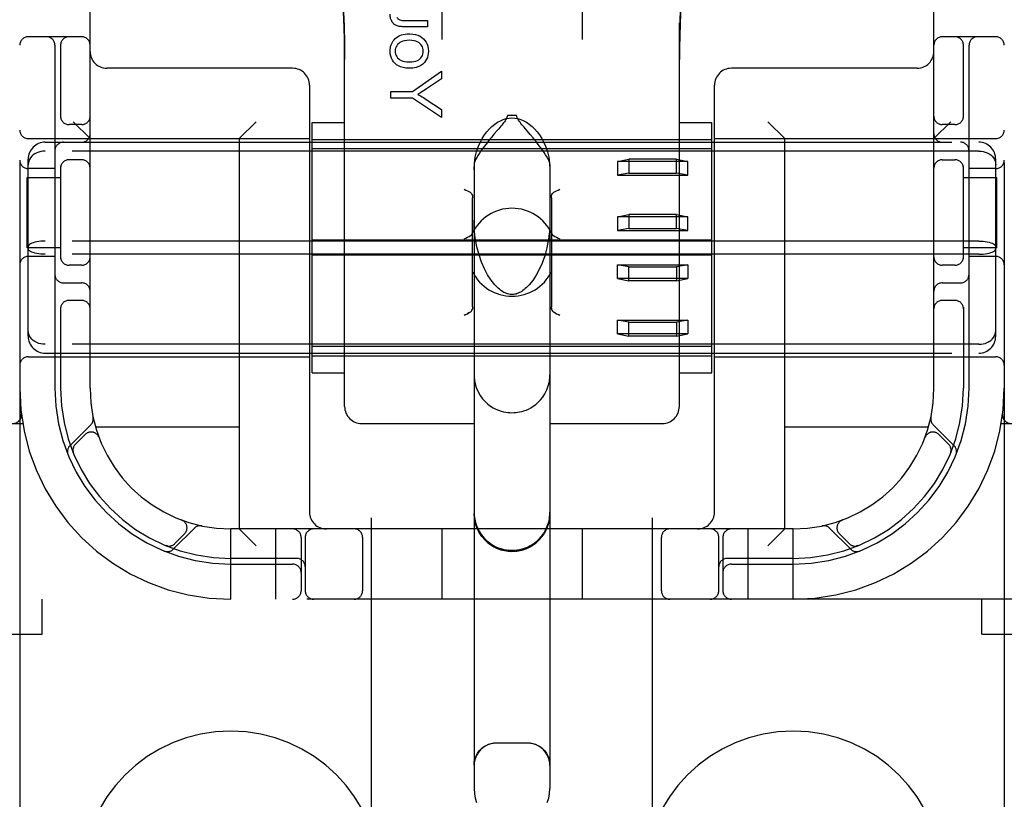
# Model space of a CAD drawing. Header units: inches. Extents: x 0 to 293, y 0 to 190.
# Tile 12 of 84: x 98.03 to 99.78, y 95.42 to 96.81. Entities that reach past the tile are written whole.
import ezdxf

# ---------------------------------------------------------------- set-up
doc = ezdxf.new("R2010")
doc.units = ezdxf.units.IN
doc.header["$LTSCALE"] = 16.12069
doc.header["$MEASUREMENT"] = 0
doc.linetypes.add('HIDDEN', pattern=[0.2, 0.1, -0.1])
doc.layers.add('DEFAULT_2', color=8, linetype='HIDDEN')

msp = doc.modelspace()

# ---------------------------------------------------------------- linework, layer by layer
at = {"layer": 'DEFAULT_2', "color": 8, "linetype": 'HIDDEN'}
for p, q in [((98.6556, 94.3094), (98.6556, 99.8099)), ((99.1556, 94.3094), (99.1556, 99.8099)), ((98.0306, 99.7766), (98.0306, 94.7766)), ((99.7806, 99.7766), (99.7806, 94.7766)), ((98.1556, 96.1516), (98.1556, 98.4016)), ((99.6556, 96.1516), (99.6556, 98.4016)), ((98.7811, 96.947), (98.7811, 96.7717)), ((99.0301, 96.947), (99.0301, 96.7717)), ((98.6081, 96.1192), (98.6081, 96.8012)), ((98.7194, 96.8055), (98.7556, 96.8055)), ((98.7556, 96.8055), (98.7556, 96.7944)), ((99.2031, 96.1192), (99.2031, 96.8012)), ((98.7556, 96.7944), (98.7152, 96.7944)), ((98.1406, 96.7766), (98.0456, 96.7766)), ((98.0931, 96.7616), (98.0931, 96.1516)), ((98.1031, 96.7616), (98.1031, 96.6324)), ((99.7656, 96.7766), (99.6706, 96.7766)), ((99.7081, 96.6324), (99.7081, 96.7616)), ((99.7181, 96.1516), (99.7181, 96.7616)), ((98.5156, 96.7206), (98.1856, 96.7206)), ((98.7285, 96.6796), (98.7804, 96.7155)), ((98.7804, 96.7155), (98.7804, 96.7016)), ((99.6256, 96.7206), (99.2956, 96.7206)), ((98.7804, 96.7016), (98.7539, 96.6842)), ((98.5456, 96.6906), (98.5456, 95.9316)), ((98.6904, 96.6676), (98.6904, 96.6796)), ((98.6904, 96.6796), (98.7285, 96.6796)), ((99.2656, 95.9316), (99.2656, 96.6906)), ((98.7285, 96.6676), (98.6904, 96.6676)), ((98.7804, 96.633), (98.7285, 96.6676)), ((98.7533, 96.6652), (98.7804, 96.6475)), ((98.7804, 96.6475), (98.7804, 96.633)), ((98.1556, 96.5956), (98.1256, 96.6256)), ((98.4206, 96.5956), (98.4506, 96.6256)), ((98.5506, 96.1789), (98.5506, 96.6244)), ((98.5506, 96.6244), (98.6081, 96.6244)), ((98.8974, 96.6369), (98.9056, 96.637)), ((98.9138, 96.6369), (98.8974, 96.6369)), ((98.9138, 96.6369), (98.9056, 96.637)), ((99.2031, 96.6244), (99.2606, 96.6244)), ((99.2606, 96.1789), (99.2606, 96.6244)), ((99.3906, 96.5956), (99.3606, 96.6256)), ((99.6556, 96.5956), (99.6856, 96.6256)), ((98.1406, 96.6204), (98.1181, 96.6204)), ((98.938, 96.6027), (98.9271, 96.6157)), ((99.6931, 96.6204), (99.6706, 96.6204)), ((98.0456, 96.5956), (98.5456, 96.5956)), ((98.0756, 96.5891), (99.7356, 96.5891)), ((98.4206, 96.5956), (98.4206, 95.9016)), ((98.5506, 96.5941), (99.2606, 96.5941)), ((98.8736, 96.6032), (98.869, 96.5976)), ((99.2656, 96.5956), (99.7656, 96.5956)), ((99.3906, 95.9016), (99.3906, 96.5956)), ((99.7356, 96.5735), (98.0756, 96.5735)), ((99.2606, 96.5775), (98.5506, 96.5775)), ((98.0456, 96.2442), (98.0456, 96.559)), ((98.1406, 96.5579), (98.1181, 96.5579)), ((99.0931, 96.5548), (99.1131, 96.5588)), ((99.0931, 96.5548), (99.0931, 96.5303)), ((99.2181, 96.5548), (99.0931, 96.5548)), ((99.1131, 96.5588), (99.1131, 96.5343)), ((99.1981, 96.5588), (99.1131, 96.5588)), ((99.1981, 96.5343), (99.1981, 96.5588)), ((99.1981, 96.5588), (99.2181, 96.5548)), ((99.2181, 96.5303), (99.2181, 96.5548)), ((99.6706, 96.5579), (99.6931, 96.5579)), ((99.7656, 96.2442), (99.7656, 96.559)), ((98.0931, 96.5422), (98.0456, 96.5422)), ((98.1031, 96.5458), (98.1031, 96.3824)), ((98.8381, 96.5496), (98.8381, 95.44)), ((98.9731, 96.5496), (98.9731, 95.44)), ((99.1131, 96.5343), (99.0931, 96.5303)), ((99.1131, 96.5343), (99.1981, 96.5343)), ((99.2181, 96.5303), (99.1981, 96.5343)), ((99.7081, 96.3824), (99.7081, 96.5458)), ((99.7656, 96.5422), (99.7181, 96.5422)), ((98.0436, 96.4016), (98.0436, 96.5266)), ((98.0436, 96.5266), (98.1031, 96.5266)), ((99.0931, 96.5303), (99.2181, 96.5303)), ((99.7081, 96.5266), (99.7676, 96.5266)), ((99.7676, 96.4016), (99.7676, 96.5266)), ((98.8356, 96.2966), (98.8356, 96.4903)), ((98.9756, 96.4903), (98.9756, 96.2966)), ((99.0931, 96.4565), (99.1131, 96.4605)), ((99.0931, 96.4565), (99.0931, 96.432)), ((99.2181, 96.4565), (99.0931, 96.4565)), ((99.1131, 96.4605), (99.1131, 96.436)), ((99.1981, 96.4605), (99.1131, 96.4605)), ((99.1981, 96.436), (99.1981, 96.4605)), ((99.1981, 96.4605), (99.2181, 96.4565)), ((99.2181, 96.432), (99.2181, 96.4565)), ((99.1131, 96.436), (99.0931, 96.432)), ((99.0931, 96.432), (99.2181, 96.432)), ((99.1131, 96.436), (99.1981, 96.436)), ((99.2181, 96.432), (99.1981, 96.436)), ((99.7356, 96.4133), (98.0756, 96.4133)), ((99.2606, 96.415), (98.5506, 96.415)), ((98.1031, 96.4016), (98.0436, 96.4016)), ((99.7676, 96.4016), (99.7081, 96.4016)), ((98.0931, 96.386), (98.0456, 96.386)), ((99.7356, 96.3899), (98.0756, 96.3899)), ((99.2606, 96.3882), (98.5506, 96.3882)), ((99.7656, 96.386), (99.7181, 96.386)), ((98.1406, 96.3704), (98.1181, 96.3704)), ((99.0931, 96.3467), (99.0931, 96.3713)), ((99.0931, 96.3713), (99.2181, 96.3713)), ((99.1131, 96.3673), (99.0931, 96.3713)), ((99.1131, 96.3427), (99.1131, 96.3673)), ((99.1131, 96.3673), (99.1981, 96.3673)), ((99.2181, 96.3713), (99.1981, 96.3673)), ((99.1981, 96.3673), (99.1981, 96.3427)), ((99.2181, 96.3713), (99.2181, 96.3467)), ((99.6931, 96.3704), (99.6706, 96.3704)), ((99.2181, 96.3467), (99.0931, 96.3467)), ((99.0931, 96.3467), (99.1131, 96.3427)), ((99.1981, 96.3427), (99.1131, 96.3427)), ((99.1981, 96.3427), (99.2181, 96.3467)), ((98.1081, 96.3391), (98.1406, 96.3391)), ((99.6706, 96.3391), (99.7031, 96.3391)), ((98.1406, 96.3079), (98.1181, 96.3079)), ((99.6931, 96.3079), (99.6706, 96.3079)), ((98.1031, 96.2958), (98.1031, 96.1516)), ((99.7081, 96.2958), (99.7081, 96.1516)), ((98.8236, 96.2829), (98.8206, 96.2813)), ((98.9822, 96.2856), (98.98, 96.2867)), ((98.9906, 96.2813), (98.9876, 96.2829)), ((99.0931, 96.2484), (99.0931, 96.273)), ((99.0931, 96.273), (99.2181, 96.273)), ((99.1131, 96.269), (99.0931, 96.273)), ((99.2181, 96.273), (99.1981, 96.269)), ((99.2181, 96.273), (99.2181, 96.2484)), ((99.1131, 96.2444), (99.1131, 96.269)), ((99.1131, 96.269), (99.1981, 96.269)), ((99.1981, 96.269), (99.1981, 96.2444)), ((99.2181, 96.2484), (99.0931, 96.2484)), ((99.0931, 96.2484), (99.1131, 96.2444)), ((99.1981, 96.2444), (99.1131, 96.2444)), ((99.1981, 96.2444), (99.2181, 96.2484)), ((99.7356, 96.2298), (98.0756, 96.2298)), ((99.2606, 96.2258), (98.5506, 96.2258)), ((98.0456, 96.2076), (98.5456, 96.2076)), ((98.0756, 96.2141), (99.7356, 96.2141)), ((98.5506, 96.2091), (99.2606, 96.2091)), ((99.2656, 96.2076), (99.7656, 96.2076)), ((98.5506, 96.1789), (98.6081, 96.1789)), ((99.2031, 96.1789), (99.2606, 96.1789)), ((97.6581, 96.0891), (98.0359, 96.0891)), ((98.157, 96.0869), (98.1194, 96.0493)), ((98.4206, 96.0826), (98.1653, 96.0826)), ((98.6381, 96.0891), (98.8381, 96.0891)), ((98.9731, 96.0891), (99.1731, 96.0891)), ((99.6459, 96.0826), (99.3906, 96.0826)), ((99.6918, 96.0493), (99.6542, 96.0869)), ((99.7754, 96.0891), (100.1531, 96.0891)), ((98.1467, 96.0695), (98.1294, 96.0522)), ((98.1713, 96.0645), (98.1712, 96.0648)), ((98.1713, 96.0645), (98.1714, 96.0642)), ((99.6398, 96.0642), (99.64, 96.0645)), ((99.6401, 96.0648), (99.6399, 96.0645)), ((99.6818, 96.0522), (99.6645, 96.0695)), ((98.1255, 96.0374), (98.1261, 96.036)), ((98.1261, 96.0361), (98.126, 96.0361)), ((98.1261, 96.036), (98.1261, 96.036)), ((99.6852, 96.036), (99.6857, 96.0374)), ((98.3182, 95.9174), (98.3185, 95.9173)), ((98.3188, 95.9172), (98.3185, 95.9173)), ((99.4927, 95.9173), (99.4924, 95.9172)), ((99.4927, 95.9173), (99.4931, 95.9174)), ((98.3033, 95.8655), (98.3409, 95.903)), ((98.3062, 95.8754), (98.3235, 95.8928)), ((98.4056, 95.7766), (98.4056, 95.9016)), ((99.4056, 95.9016), (98.4056, 95.9016)), ((98.4206, 95.9016), (98.4506, 95.8716)), ((98.4856, 95.7766), (98.4856, 95.9016)), ((98.5306, 95.8866), (98.5306, 95.7916)), ((98.5381, 95.8866), (98.5381, 95.7916)), ((98.64, 95.8866), (98.64, 95.7916)), ((98.7806, 95.9016), (98.7806, 95.7766)), ((99.0306, 95.9016), (99.0306, 95.7766)), ((99.1712, 95.7916), (99.1712, 95.8866)), ((99.2731, 95.7916), (99.2731, 95.8866)), ((99.2806, 95.8866), (99.2806, 95.7916)), ((99.3256, 95.7766), (99.3256, 95.9016)), ((99.3906, 95.9016), (99.3606, 95.8716)), ((99.4056, 95.7766), (99.4056, 95.9016)), ((99.4703, 95.903), (99.5079, 95.8655)), ((99.4877, 95.8928), (99.505, 95.8754)), ((98.29, 95.8721), (98.2914, 95.8715)), ((99.5198, 95.8715), (99.5212, 95.8721)), ((99.5212, 95.8721), (99.5211, 95.872)), ((99.5212, 95.8721), (99.5212, 95.8721)), ((98.5231, 95.8491), (98.4056, 95.8491)), ((98.4056, 95.8391), (98.5156, 95.8391)), ((99.4056, 95.8491), (99.2881, 95.8491)), ((99.2956, 95.8391), (99.4056, 95.8391)), ((100.1531, 95.7766), (97.6581, 95.7766)), ((98.0706, 95.7146), (98.0706, 95.7766)), ((99.7406, 95.7146), (99.7406, 95.7766)), ((97.5906, 95.7146), (98.0706, 95.7146)), ((99.7406, 95.7146), (100.2206, 95.7146)), ((98.9331, 95.5207), (98.8781, 95.5207))]:
    msp.add_line(p, q, dxfattribs=at)
for points in [[(98.6081, 96.736), (98.608, 96.7539), (98.6077, 96.7728), (98.6072, 96.7913), (98.6065, 96.8096), (98.6056, 96.8281), (98.6045, 96.8465), (98.6032, 96.865), (98.6017, 96.8835), (98.6, 96.9021), (98.598, 96.9212), (98.5957, 96.941), (98.5931, 96.9615)], [(98.5931, 96.9613), (98.5973, 96.927), (98.6013, 96.888), (98.6043, 96.8489), (98.6065, 96.8096), (98.6077, 96.7702), (98.6081, 96.736)], [(99.2181, 96.9615), (99.2158, 96.9436), (99.2137, 96.9257), (99.2118, 96.9078), (99.2101, 96.89), (99.2086, 96.8722), (99.2073, 96.8543), (99.2061, 96.8361), (99.2051, 96.8175), (99.2043, 96.7982), (99.2037, 96.7781), (99.2033, 96.7569), (99.2031, 96.7362)], [(99.2031, 96.7362), (99.2035, 96.7706), (99.2048, 96.8099), (99.2069, 96.8492), (99.21, 96.8883), (99.2139, 96.9273), (99.2181, 96.9613)], [(98.6911, 96.8059), (98.6905, 96.8075), (98.6899, 96.8092), (98.6895, 96.811), (98.6892, 96.8128), (98.689, 96.8147), (98.6889, 96.8167)], [(98.6967, 96.7985), (98.6957, 96.7993), (98.6947, 96.8002), (98.6938, 96.8014), (98.6928, 96.8027), (98.692, 96.8042), (98.6911, 96.8059)], [(98.7049, 96.795), (98.7032, 96.7955), (98.7016, 96.7959), (98.7002, 96.7965), (98.6989, 96.7971), (98.6977, 96.7978), (98.6967, 96.7985)], [(98.7009, 96.8106), (98.7018, 96.8095), (98.7027, 96.8086), (98.7038, 96.8078), (98.705, 96.8071), (98.7063, 96.8066), (98.7078, 96.8061)], [(98.7078, 96.8061), (98.7088, 96.8059), (98.7102, 96.8058), (98.7119, 96.8056), (98.714, 96.8055), (98.7165, 96.8055), (98.7194, 96.8055)], [(98.7041, 96.7779), (98.7064, 96.779), (98.709, 96.7799), (98.7121, 96.7806), (98.7156, 96.7812), (98.7195, 96.7816), (98.7239, 96.7817)], [(98.7152, 96.7944), (98.7128, 96.7944), (98.7107, 96.7945), (98.7089, 96.7946), (98.7073, 96.7947), (98.706, 96.7949), (98.7049, 96.795)], [(98.7239, 96.7817), (98.7294, 96.7814), (98.7342, 96.7806), (98.7384, 96.7793), (98.7421, 96.7776), (98.7454, 96.7756), (98.7482, 96.7732)], [(98.6889, 96.7512), (98.689, 96.754), (98.6894, 96.7568), (98.6899, 96.7594), (98.6907, 96.762), (98.6917, 96.7645), (98.6929, 96.7669)], [(98.6929, 96.7669), (98.6944, 96.7693), (98.696, 96.7714), (98.6977, 96.7733), (98.6996, 96.775), (98.7018, 96.7765), (98.7041, 96.7779)], [(98.7043, 96.7649), (98.7023, 96.7629), (98.7007, 96.7608), (98.6996, 96.7587), (98.6987, 96.7564), (98.6982, 96.7539), (98.698, 96.7512)], [(98.7234, 96.7704), (98.7188, 96.7701), (98.7148, 96.7696), (98.7115, 96.7688), (98.7086, 96.7677), (98.7062, 96.7664), (98.7043, 96.7649)], [(98.7417, 96.7648), (98.7397, 96.7664), (98.7373, 96.7677), (98.7346, 96.7688), (98.7314, 96.7696), (98.7276, 96.7701), (98.7234, 96.7704)], [(98.7479, 96.7512), (98.7477, 96.7539), (98.7472, 96.7563), (98.7464, 96.7586), (98.7452, 96.7608), (98.7436, 96.7628), (98.7417, 96.7648)], [(98.7482, 96.7732), (98.7509, 96.7702), (98.7531, 96.767), (98.7548, 96.7637), (98.756, 96.76), (98.7568, 96.7558), (98.7571, 96.7512)], [(98.6977, 96.729), (98.6951, 96.7319), (98.6929, 96.7351), (98.6912, 96.7384), (98.69, 96.7422), (98.6892, 96.7465), (98.6889, 96.7512)], [(98.698, 96.7512), (98.6982, 96.7484), (98.6987, 96.7459), (98.6995, 96.7436), (98.7007, 96.7414), (98.7023, 96.7394), (98.7042, 96.7374)], [(98.7417, 96.7374), (98.7436, 96.7394), (98.7452, 96.7415), (98.7464, 96.7436), (98.7472, 96.7459), (98.7477, 96.7485), (98.7479, 96.7512)], [(98.7571, 96.7512), (98.7568, 96.7471), (98.7562, 96.7432), (98.7552, 96.7398), (98.7538, 96.7366), (98.752, 96.7336), (98.7498, 96.7307)], [(98.723, 96.7206), (98.7171, 96.721), (98.7119, 96.7217), (98.7075, 96.723), (98.7038, 96.7247), (98.7005, 96.7267), (98.6977, 96.729)], [(98.7042, 96.7374), (98.7061, 96.7359), (98.7085, 96.7346), (98.7114, 96.7335), (98.7147, 96.7327), (98.7186, 96.7322), (98.723, 96.732)], [(98.723, 96.732), (98.7274, 96.7322), (98.7313, 96.7327), (98.7346, 96.7335), (98.7374, 96.7346), (98.7398, 96.7359), (98.7417, 96.7374)], [(98.7498, 96.7307), (98.747, 96.7279), (98.7436, 96.7255), (98.7397, 96.7235), (98.735, 96.722), (98.7294, 96.721), (98.723, 96.7206)], [(98.7539, 96.6842), (98.751, 96.6823), (98.7482, 96.6805), (98.7455, 96.6788), (98.7429, 96.6772), (98.7404, 96.6757), (98.738, 96.6743)], [(98.738, 96.6743), (98.7406, 96.6729), (98.7432, 96.6714), (98.7457, 96.6699), (98.7483, 96.6684), (98.7508, 96.6668), (98.7533, 96.6652)], [(98.8381, 96.5402), (98.8389, 96.5518), (98.8404, 96.5624), (98.8427, 96.572), (98.8457, 96.5807), (98.849, 96.5885), (98.8527, 96.5956), (98.8567, 96.602), (98.8609, 96.6077), (98.8654, 96.6128), (98.87, 96.6173), (98.8748, 96.6213), (98.8797, 96.6246), (98.8849, 96.6274), (98.8901, 96.6296), (98.8953, 96.6311), (98.9005, 96.632), (98.9056, 96.6323), (98.9107, 96.632), (98.9159, 96.6311), (98.9212, 96.6296), (98.9264, 96.6274), (98.9315, 96.6246), (98.9364, 96.6213), (98.9412, 96.6173), (98.9459, 96.6128), (98.9503, 96.6077), (98.9545, 96.602), (98.9585, 96.5956), (98.9622, 96.5885), (98.9656, 96.5807), (98.9685, 96.572), (98.9709, 96.5624), (98.9724, 96.5518), (98.9731, 96.5402)], [(98.8974, 96.6369), (98.8972, 96.6349), (98.8966, 96.633), (98.8958, 96.6312), (98.8947, 96.6293), (98.8935, 96.6274), (98.8921, 96.6256), (98.8906, 96.6237), (98.8891, 96.6217), (98.8874, 96.6197), (98.8857, 96.6176)], [(98.9271, 96.6157), (98.9251, 96.618), (98.9233, 96.6203), (98.9215, 96.6225), (98.9199, 96.6246), (98.9184, 96.6266), (98.917, 96.6286), (98.9157, 96.6306), (98.9148, 96.6326), (98.9141, 96.6347), (98.9138, 96.6369)], [(98.8857, 96.6176), (98.882, 96.6131), (98.88, 96.6108), (98.8736, 96.6032)], [(98.869, 96.5976), (98.8665, 96.5946), (98.864, 96.5915), (98.8614, 96.5882), (98.8588, 96.5848), (98.8561, 96.5813), (98.8533, 96.5776), (98.8505, 96.5738), (98.8478, 96.5699), (98.8453, 96.5659), (98.8429, 96.5621), (98.8409, 96.5584), (98.8394, 96.555), (98.8385, 96.552), (98.8381, 96.5496)], [(98.9731, 96.5496), (98.9727, 96.5521), (98.9717, 96.5552), (98.9701, 96.5588), (98.9679, 96.5627), (98.9654, 96.5668), (98.9627, 96.5709), (98.9598, 96.5751), (98.9568, 96.5791), (98.9539, 96.583), (98.9511, 96.5866), (98.9483, 96.5902), (98.9456, 96.5935), (98.943, 96.5967), (98.938, 96.6027)], [(98.0756, 96.5735), (98.0718, 96.5733), (98.068, 96.5727), (98.0644, 96.5717), (98.0609, 96.5703), (98.0576, 96.5686), (98.0546, 96.5666), (98.052, 96.5642), (98.0498, 96.5615), (98.048, 96.5586), (98.0467, 96.5556), (98.0459, 96.5523), (98.0456, 96.549)], [(99.7356, 96.5735), (99.7394, 96.5733), (99.7432, 96.5727), (99.7469, 96.5717), (99.7504, 96.5703), (99.7536, 96.5686), (99.7566, 96.5666), (99.7592, 96.5642), (99.7614, 96.5615), (99.7632, 96.5586), (99.7645, 96.5556), (99.7653, 96.5523), (99.7656, 96.549)], [(98.8206, 96.5056), (98.8236, 96.5041), (98.8264, 96.5027), (98.829, 96.5014), (98.8312, 96.5002)], [(98.8312, 96.5002), (98.8326, 96.4992), (98.8337, 96.498), (98.8345, 96.4964), (98.8351, 96.4946), (98.8355, 96.4926), (98.8356, 96.4903)], [(98.9756, 96.4903), (98.9757, 96.4926), (98.9761, 96.4946), (98.9767, 96.4964), (98.9776, 96.498), (98.9787, 96.4992), (98.98, 96.5002)], [(98.98, 96.5002), (98.9822, 96.5014), (98.9848, 96.5027), (98.9876, 96.5041), (98.9906, 96.5056)], [(98.8797, 96.3308), (98.875, 96.3356), (98.8683, 96.344), (98.8621, 96.3535), (98.8565, 96.3642), (98.8514, 96.3758), (98.847, 96.3887), (98.8432, 96.4032), (98.8403, 96.4191), (98.8386, 96.4362), (98.8381, 96.4507)], [(98.9731, 96.4507), (98.9726, 96.4351), (98.9706, 96.4172), (98.9676, 96.4013), (98.9637, 96.3871), (98.9592, 96.3742), (98.9541, 96.3627), (98.9485, 96.3525), (98.9425, 96.3434), (98.936, 96.3355), (98.9315, 96.3308)], [(98.0756, 96.4133), (98.0718, 96.4132), (98.068, 96.413), (98.0644, 96.4126), (98.0609, 96.412), (98.0576, 96.4113), (98.0546, 96.4104), (98.052, 96.4094), (98.0498, 96.4083), (98.048, 96.4072), (98.0467, 96.4059), (98.0459, 96.4046), (98.0456, 96.4033)], [(98.8206, 96.4171), (98.8237, 96.4186), (98.8266, 96.4201), (98.8293, 96.4215), (98.8317, 96.423), (98.8335, 96.4247), (98.8348, 96.4266)], [(98.9765, 96.4266), (98.9777, 96.4247), (98.9796, 96.423), (98.9819, 96.4215), (98.9846, 96.4201), (98.9876, 96.4186), (98.9906, 96.4171)], [(99.7356, 96.4133), (99.7394, 96.4132), (99.7432, 96.413), (99.7469, 96.4126), (99.7504, 96.412), (99.7536, 96.4113), (99.7566, 96.4104), (99.7592, 96.4094), (99.7614, 96.4083), (99.7632, 96.4072), (99.7645, 96.4059), (99.7653, 96.4046), (99.7656, 96.4033)], [(98.0756, 96.3899), (98.0718, 96.39), (98.068, 96.3903), (98.0644, 96.3907), (98.0609, 96.3913), (98.0576, 96.392), (98.0546, 96.3928), (98.052, 96.3938), (98.0498, 96.3949), (98.048, 96.3961), (98.0467, 96.3973), (98.0459, 96.3986), (98.0456, 96.3999)], [(99.7356, 96.3899), (99.7394, 96.39), (99.7432, 96.3903), (99.7469, 96.3907), (99.7504, 96.3913), (99.7536, 96.392), (99.7566, 96.3928), (99.7592, 96.3938), (99.7614, 96.3949), (99.7632, 96.3961), (99.7645, 96.3973), (99.7653, 96.3986), (99.7656, 96.3999)], [(98.9056, 96.3181), (98.9048, 96.3182), (98.9024, 96.3184), (98.9, 96.3188), (98.8978, 96.3194), (98.8956, 96.3202), (98.8934, 96.3211), (98.8913, 96.3222), (98.8892, 96.3234), (98.8872, 96.3247), (98.8851, 96.3262), (98.8832, 96.3278), (98.8812, 96.3294), (98.8797, 96.3308)], [(98.9315, 96.3308), (98.9293, 96.3288), (98.9272, 96.327), (98.9251, 96.3254), (98.923, 96.324), (98.921, 96.3228), (98.919, 96.3217), (98.917, 96.3207), (98.915, 96.3199), (98.9128, 96.3192), (98.9107, 96.3187), (98.9085, 96.3183), (98.9063, 96.3182), (98.9056, 96.3181)], [(98.8312, 96.2867), (98.8326, 96.2877), (98.8337, 96.289), (98.8345, 96.2905), (98.8351, 96.2924)], [(98.8356, 96.2966), (98.8355, 96.2944), (98.8351, 96.2924)], [(98.9761, 96.2924), (98.9757, 96.2944), (98.9756, 96.2966)], [(98.9757, 96.2944), (98.9761, 96.2924), (98.9767, 96.2905), (98.9776, 96.289), (98.9787, 96.2877), (98.98, 96.2867)], [(98.8236, 96.2829), (98.8264, 96.2843), (98.829, 96.2856)], [(98.8312, 96.2867), (98.829, 96.2856), (98.8264, 96.2843)], [(98.98, 96.2867), (98.9822, 96.2856), (98.9848, 96.2843), (98.9876, 96.2829)], [(98.0756, 96.2298), (98.0718, 96.23), (98.068, 96.2306), (98.0644, 96.2315), (98.0609, 96.2329), (98.0576, 96.2346), (98.0546, 96.2367), (98.052, 96.239), (98.0498, 96.2417), (98.048, 96.2446), (98.0467, 96.2477), (98.0459, 96.2509), (98.0456, 96.2542)], [(99.7356, 96.2298), (99.7394, 96.23), (99.7432, 96.2306), (99.7469, 96.2315), (99.7504, 96.2329), (99.7536, 96.2346), (99.7566, 96.2367), (99.7592, 96.239), (99.7614, 96.2417), (99.7632, 96.2446), (99.7645, 96.2477), (99.7653, 96.2509), (99.7656, 96.2542)], [(98.8381, 96.1757), (98.8383, 96.1708), (98.8396, 96.1618), (98.8419, 96.1533), (98.8452, 96.1456), (98.8491, 96.1389), (98.8534, 96.133), (98.858, 96.1279), (98.8627, 96.1236), (98.8675, 96.12), (98.8723, 96.117), (98.8771, 96.1145), (98.8818, 96.1126), (98.8862, 96.1111), (98.8905, 96.1099), (98.8945, 96.1091), (98.8983, 96.1086), (98.9019, 96.1083), (98.9056, 96.1082)], [(98.9056, 96.1082), (98.909, 96.1083), (98.9123, 96.1085), (98.9157, 96.109), (98.9191, 96.1096), (98.9228, 96.1104), (98.9266, 96.1116), (98.9306, 96.113), (98.9347, 96.1148), (98.939, 96.117), (98.9433, 96.1197), (98.9477, 96.1229), (98.9521, 96.1267), (98.9563, 96.1311), (98.9603, 96.1361), (98.9641, 96.142), (98.9674, 96.1486), (98.9701, 96.1559), (98.9721, 96.1638), (98.973, 96.1721), (98.9731, 96.1757)], [(98.126, 96.0361), (98.126, 96.0362), (98.1259, 96.0364), (98.1259, 96.0366), (98.1258, 96.0368), (98.1257, 96.037), (98.1256, 96.0373), (98.1256, 96.0375), (98.1255, 96.0378), (98.1254, 96.0381), (98.1254, 96.0383), (98.1253, 96.0386), (98.1253, 96.0389), (98.1252, 96.0391), (98.1252, 96.0394), (98.1251, 96.0397), (98.1251, 96.0399)], [(99.6861, 96.0398), (99.6861, 96.0397), (99.6861, 96.0393), (99.686, 96.039), (99.6859, 96.0386), (99.6859, 96.0383), (99.6858, 96.038), (99.6857, 96.0377), (99.6856, 96.0374), (99.6855, 96.0371), (99.6854, 96.0368), (99.6854, 96.0366), (99.6853, 96.0364), (99.6852, 96.0362), (99.6852, 96.0361)], [(99.6852, 96.0361), (99.6852, 96.0361), (99.6852, 96.0361)], [(98.8381, 95.9313), (98.8384, 95.9248), (98.8393, 95.9187), (98.8407, 95.9129), (98.8425, 95.9074), (98.8446, 95.9023), (98.8472, 95.8974), (98.85, 95.8929), (98.8532, 95.8886), (98.8566, 95.8847), (98.8603, 95.8811), (98.8642, 95.8779), (98.8682, 95.8749), (98.8725, 95.8723), (98.8768, 95.87), (98.8813, 95.8681), (98.886, 95.8665), (98.8909, 95.8652), (98.8958, 95.8643), (98.9007, 95.8637), (98.9056, 95.8636)], [(98.9056, 95.8616), (98.8968, 95.8622), (98.8881, 95.8639), (98.8798, 95.8668), (98.8719, 95.8707), (98.8645, 95.8756), (98.8579, 95.8814), (98.8521, 95.888), (98.8472, 95.8954), (98.8433, 95.9033), (98.8404, 95.9117), (98.8387, 95.9203), (98.8381, 95.9291)], [(98.9056, 95.8636), (98.9105, 95.8637), (98.9152, 95.8642), (98.9197, 95.865), (98.9239, 95.8661), (98.9277, 95.8673), (98.9311, 95.8686), (98.9342, 95.8699), (98.937, 95.8714), (98.9398, 95.8729), (98.9424, 95.8745), (98.9448, 95.8762), (98.9472, 95.878), (98.9495, 95.8798), (98.9516, 95.8817), (98.9535, 95.8836), (98.9554, 95.8856), (98.9571, 95.8875), (98.9588, 95.8895), (98.9603, 95.8916), (98.9618, 95.8938), (98.9632, 95.896), (98.9646, 95.8984), (98.966, 95.901), (98.9672, 95.9037), (98.9684, 95.9065), (98.9695, 95.9095), (98.9705, 95.9127), (98.9714, 95.9161), (98.9721, 95.9196), (98.9726, 95.9233), (98.973, 95.9272), (98.9731, 95.9313)], [(98.9056, 95.8616), (98.9144, 95.8622), (98.9231, 95.8639), (98.9314, 95.8668), (98.9394, 95.8707), (98.9467, 95.8756), (98.9533, 95.8814), (98.9592, 95.888), (98.9641, 95.8954), (98.968, 95.9033), (98.9708, 95.9117), (98.9725, 95.9203), (98.9731, 95.9291)], [(98.2901, 95.872), (98.2901, 95.8721), (98.29, 95.8721)], [(98.2938, 95.8711), (98.2937, 95.8711), (98.2933, 95.8712), (98.293, 95.8712), (98.2926, 95.8713), (98.2923, 95.8714), (98.292, 95.8715), (98.2917, 95.8715), (98.2914, 95.8716), (98.2911, 95.8717), (98.2908, 95.8718), (98.2906, 95.8719), (98.2903, 95.872), (98.2902, 95.872), (98.2901, 95.872)], [(99.5211, 95.872), (99.521, 95.872), (99.5209, 95.872), (99.5207, 95.8719), (99.5205, 95.8718), (99.5203, 95.8718), (99.5201, 95.8717), (99.5199, 95.8716), (99.5197, 95.8716), (99.5194, 95.8715), (99.5192, 95.8714), (99.519, 95.8714), (99.5187, 95.8713), (99.5185, 95.8713), (99.5182, 95.8712), (99.518, 95.8712), (99.5177, 95.8712), (99.5174, 95.8711), (99.5173, 95.8711)], [(98.8381, 95.4818), (98.8385, 95.4876), (98.8398, 95.4931), (98.8417, 95.4982), (98.8443, 95.503), (98.8475, 95.5073), (98.8511, 95.511), (98.8551, 95.5142), (98.8595, 95.5168), (98.864, 95.5188), (98.8687, 95.5203), (98.8734, 95.5211), (98.8781, 95.5213)], [(98.8781, 95.5207), (98.8729, 95.5203), (98.8678, 95.5193), (98.8628, 95.5176), (98.8581, 95.5153), (98.8538, 95.5124), (98.8498, 95.509), (98.8464, 95.505), (98.8435, 95.5007), (98.8412, 95.496), (98.8395, 95.491), (98.8385, 95.4859), (98.8381, 95.4807)], [(98.9331, 95.5213), (98.9378, 95.5211), (98.9426, 95.5203), (98.9472, 95.5188), (98.9518, 95.5168), (98.9561, 95.5142), (98.9601, 95.511), (98.9637, 95.5073), (98.9669, 95.503), (98.9695, 95.4982), (98.9715, 95.4931), (98.9727, 95.4876), (98.9731, 95.4818)], [(98.9731, 95.4807), (98.9728, 95.4859), (98.9717, 95.491), (98.9701, 95.496), (98.9677, 95.5007), (98.9648, 95.505), (98.9614, 95.509), (98.9575, 95.5124), (98.9531, 95.5153), (98.9484, 95.5176), (98.9435, 95.5193), (98.9383, 95.5203), (98.9331, 95.5207)], [(98.8381, 95.44), (98.8387, 95.4312), (98.8403, 95.4229), (98.8428, 95.4153)], [(98.9684, 95.4152), (98.9709, 95.4229), (98.9725, 95.4312), (98.9731, 95.44)]]:
    msp.add_lwpolyline(points, dxfattribs=at)
for centre, radius, start, end in [((98.0456, 96.7616), 0.015, 90, 180), ((98.0781, 96.7616), 0.015, 0, 90), ((98.1181, 96.7616), 0.015, 90, 180), ((98.1406, 96.7616), 0.015, 0, 90), ((99.6706, 96.7616), 0.015, 90, 180), ((99.6931, 96.7616), 0.015, 0, 90), ((99.7331, 96.7616), 0.015, 90, 180), ((99.7656, 96.7616), 0.015, 0, 90), ((98.1856, 96.7506), 0.03, 180, 270), ((99.6256, 96.7506), 0.03, 270, 360), ((98.5156, 96.6906), 0.03, 0, 90), ((99.2956, 96.6906), 0.03, 90, 180), ((98.1181, 96.6354), 0.015, 180, 270), ((98.1406, 96.6354), 0.015, 270, 360), ((99.6706, 96.6354), 0.015, 180, 270), ((99.6931, 96.6354), 0.015, 270, 0), ((98.0456, 96.6106), 0.015, 180, 270), ((98.1406, 96.6041), 0.015, 270, 360), ((99.6706, 96.6041), 0.015, 180, 270), ((99.7656, 96.6106), 0.015, 270, 360), ((98.0756, 96.5591), 0.03, 90, 180), ((98.1081, 96.5741), 0.015, 90, 180), ((99.7031, 96.5741), 0.015, 0, 90), ((99.7356, 96.5591), 0.03, 0, 90), ((98.0456, 96.5572), 0.015, 180, 270), ((98.1181, 96.5429), 0.015, 90, 180), ((98.1406, 96.5429), 0.015, 0, 90), ((99.6706, 96.5429), 0.015, 90, 180), ((99.6931, 96.5429), 0.015, 0, 90), ((99.7656, 96.5572), 0.015, 270, 360), ((98.9056, 96.3935), 0.0782, 25.0474, 154.9526), ((98.0456, 96.371), 0.015, 90, 180), ((98.1181, 96.3854), 0.015, 180, 270), ((98.1406, 96.3854), 0.015, 270, 0), ((99.6706, 96.3854), 0.015, 180, 270), ((99.6931, 96.3854), 0.015, 270, 360), ((99.7656, 96.371), 0.015, 0, 90), ((98.1081, 96.3541), 0.015, 180, 270), ((98.9056, 96.3935), 0.0782, 206.6531, 333.346), ((99.7031, 96.3541), 0.015, 270, 360), ((98.1406, 96.3241), 0.015, 0, 90), ((99.6706, 96.3241), 0.015, 90, 180), ((98.1181, 96.2929), 0.015, 90, 180), ((98.1406, 96.2929), 0.015, 0, 90), ((99.6706, 96.2929), 0.015, 90, 180), ((99.6931, 96.2929), 0.015, 0, 90), ((98.0756, 96.2441), 0.03, 180, 270), ((99.7356, 96.2441), 0.03, 270, 360), ((98.0456, 96.1926), 0.015, 90, 180), ((99.7656, 96.1926), 0.015, 0, 90), ((98.4056, 96.1516), 0.375, 180, 270), ((98.4056, 96.1516), 0.3125, 180, 270), ((98.4056, 96.1516), 0.3025, 180, 270), ((98.4056, 96.1516), 0.25, 180, 270), ((99.4056, 96.1516), 0.375, 270, 360), ((99.4056, 96.1516), 0.3125, 270, 360), ((99.4056, 96.1516), 0.3025, 270, 360), ((99.4056, 96.1516), 0.25, 270, 360), ((98.6381, 96.1191), 0.03, 180, 270), ((99.1731, 96.1191), 0.03, 270, 360), ((98.0185, 96.1041), 0.015, 270, 6.9957), ((98.1468, 96.0971), 0.0145, 315, 11.8855), ((99.6644, 96.0971), 0.0145, 168.1145, 225), ((99.7927, 96.1041), 0.015, 173.0043, 270), ((98.1574, 96.0589), 0.015, 20.4747, 135), ((99.6539, 96.0589), 0.015, 45, 159.5253), ((98.1297, 96.039), 0.0145, 135, 202.1958), ((98.14, 96.0416), 0.015, 135, 202.5046), ((99.6712, 96.0416), 0.015, 337.4954, 45), ((99.6815, 96.039), 0.0145, 337.8042, 45), ((98.5756, 95.9316), 0.03, 180, 270), ((98.9056, 95.9291), 0.0675, 180, 360), ((99.2356, 95.9316), 0.03, 270, 360), ((98.3129, 95.9034), 0.015, 315, 69.5253), ((98.3511, 95.8928), 0.0145, 78.1145, 135), ((99.4601, 95.8928), 0.0145, 45, 101.8855), ((99.4983, 95.9034), 0.015, 110.4747, 225), ((98.5156, 95.8866), 0.015, 0, 90), ((98.5531, 95.8866), 0.015, 90, 180), ((98.625, 95.8866), 0.015, 0, 90), ((99.1862, 95.8866), 0.015, 90, 180), ((99.2581, 95.8866), 0.015, 0, 90), ((99.2956, 95.8866), 0.015, 90, 180), ((98.2956, 95.886), 0.015, 247.4954, 315), ((99.5157, 95.886), 0.015, 225, 292.5046), ((98.293, 95.8757), 0.0145, 247.8042, 315), ((99.5182, 95.8757), 0.0145, 225, 292.1958), ((98.5156, 95.8241), 0.015, 0, 90), ((98.5231, 95.8341), 0.015, 0, 90), ((99.2881, 95.8341), 0.015, 90, 180), ((99.2956, 95.8241), 0.015, 90, 180), ((98.5156, 95.7916), 0.015, 270, 360), ((98.5531, 95.7916), 0.015, 180, 270), ((98.625, 95.7916), 0.015, 270, 360), ((99.1862, 95.7916), 0.015, 180, 270), ((99.2581, 95.7916), 0.015, 270, 360), ((99.2956, 95.7916), 0.015, 180, 270), ((98.4056, 95.2766), 0.2656, 0, 180), ((99.4056, 95.2766), 0.2656, 0, 180)]:
    msp.add_arc(centre, radius, start, end, dxfattribs=at)
msp.add_ellipse((98.9056, 95.5219), major_axis=(0.0675, 0), ratio=0.009135, start_param=4.292776, end_param=5.132002, dxfattribs=at)

doc.saveas('drawing.dxf')
